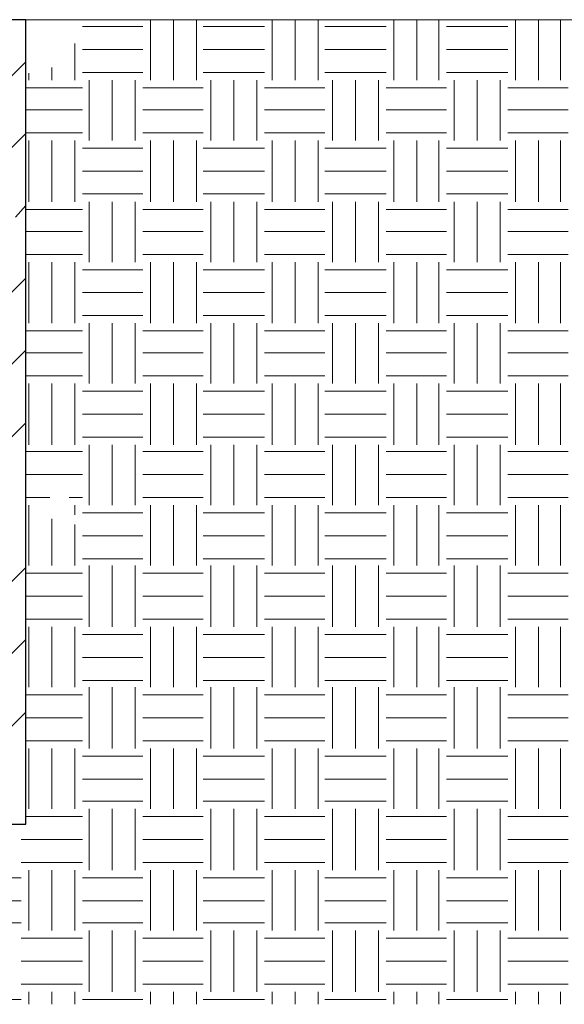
# Model space of a CAD drawing. Extents: x 4085 to 16701, y -65 to 10948.
# Tile 252 of 256: x 15381 to 15405, y 10687 to 10730. Entities that reach past the tile are written whole.
import ezdxf

# ---------------------------------------------------------------- set-up
doc = ezdxf.new("R2010")
doc.units = 0
doc.header["$MEASUREMENT"] = 0
doc.linetypes.add('CONTI', pattern=[0])
doc.layers.get('0').update_dxf_attribs({"color": 250, "linetype": 'CONTI'})
doc.layers.add('PDF _ELE. Электрооборудование (Powet equip.)', color=7, linetype='Continuous')
doc.layers.add('PDF _Освещение', color=7, linetype='Continuous')

# ---------------------------------------------------------------- blocks, each defined once
blk = doc.blocks.new('A$Cc4c8f544')
at = {"layer": 'PDF _ELE. Электрооборудование (Powet equip.)', "lineweight": 30}
blk.add_lwpolyline([(-41601.6, -10734.9), (-39467.9, -10734.9), (-39467.9, -7178.7), (-41601.6, -7178.7)], close=True, dxfattribs=at)
at = {"layer": 'PDF _ELE. Электрооборудование (Powet equip.)', "lineweight": 0}
for points in [[(-38917.5, -7445.4), (-38917.5, -7178.7)], [(-38815.9, -7445.4), (-38815.9, -7178.7)], [(-38714.3, -7445.4), (-38714.3, -7178.7)], [(-38379.8, -7445.4), (-38379.8, -7178.7)], [(-38278.2, -7445.4), (-38278.2, -7178.7)], [(-38176.6, -7445.4), (-38176.6, -7178.7)], [(-37842.2, -7445.4), (-37842.2, -7178.7)], [(-37740.6, -7445.4), (-37740.6, -7178.7)], [(-37643.2, -7445.4), (-37643.2, -7178.7)], [(-37304.5, -7445.4), (-37304.5, -7178.7)], [(-37202.9, -7445.4), (-37202.9, -7178.7)], [(-37105.5, -7445.4), (-37105.5, -7178.7)], [(-39218.1, -7208.4), (-38951.4, -7208.4)], [(-38684.6, -7208.4), (-38413.7, -7208.4)], [(-38147, -7208.4), (-37876, -7208.4)], [(-37609.3, -7208.4), (-37338.4, -7208.4)], [(-39251.9, -7445.4), (-39251.9, -7284.6)], [(-39218.1, -7310), (-38951.4, -7310)], [(-38684.6, -7310), (-38413.7, -7310)], [(-38147, -7310), (-37876, -7310)], [(-37609.3, -7310), (-37338.4, -7310)], [(-39353.6, -7445.4), (-39353.6, -7390.4)], [(-39455.2, -7445.4), (-39455.2, -7415.8)], [(-39218.1, -7411.6), (-38951.4, -7411.6)], [(-38684.6, -7411.6), (-38413.7, -7411.6)], [(-38147, -7411.6), (-37876, -7411.6)], [(-37609.3, -7411.6), (-37338.4, -7411.6)], [(-39467.9, -7479.3), (-39218.1, -7479.3)], [(-39188.4, -7712.2), (-39188.4, -7445.4)], [(-39086.8, -7712.2), (-39086.8, -7445.4)], [(-38985.2, -7712.2), (-38985.2, -7445.4)], [(-38951.4, -7479.3), (-38684.6, -7479.3)], [(-38650.8, -7712.2), (-38650.8, -7445.4)], [(-38549.2, -7712.2), (-38549.2, -7445.4)], [(-38447.6, -7712.2), (-38447.6, -7445.4)], [(-38413.7, -7479.3), (-38147, -7479.3)], [(-38113.1, -7712.2), (-38113.1, -7445.4)], [(-38011.5, -7712.2), (-38011.5, -7445.4)], [(-37909.9, -7712.2), (-37909.9, -7445.4)], [(-37876, -7479.3), (-37609.3, -7479.3)], [(-37575.4, -7712.2), (-37575.4, -7445.4)], [(-37473.8, -7712.2), (-37473.8, -7445.4)], [(-37372.2, -7712.2), (-37372.2, -7445.4)], [(-37338.4, -7479.3), (-37071.6, -7479.3)], [(-39467.9, -7576.7), (-39218.1, -7576.7)], [(-38951.4, -7576.7), (-38684.6, -7576.7)], [(-38413.7, -7576.7), (-38147, -7576.7)], [(-37876, -7576.7), (-37609.3, -7576.7)], [(-37338.4, -7576.7), (-37071.6, -7576.7)], [(-39467.9, -7678.3), (-39218.1, -7678.3)], [(-38951.4, -7678.3), (-38684.6, -7678.3)], [(-38413.7, -7678.3), (-38147, -7678.3)], [(-37876, -7678.3), (-37609.3, -7678.3)], [(-37338.4, -7678.3), (-37071.6, -7678.3)], [(-39455.2, -7983.1), (-39455.2, -7712.2)], [(-39353.6, -7983.1), (-39353.6, -7712.2)], [(-39251.9, -7983.1), (-39251.9, -7712.2)], [(-39218.1, -7746), (-38951.4, -7746)], [(-38917.5, -7983.1), (-38917.5, -7712.2)], [(-38815.9, -7983.1), (-38815.9, -7712.2)], [(-38714.3, -7983.1), (-38714.3, -7712.2)], [(-38684.6, -7746), (-38413.7, -7746)], [(-38379.8, -7983.1), (-38379.8, -7712.2)], [(-38278.2, -7983.1), (-38278.2, -7712.2)], [(-38176.6, -7983.1), (-38176.6, -7712.2)], [(-38147, -7746), (-37876, -7746)], [(-37842.2, -7983.1), (-37842.2, -7712.2)], [(-37740.6, -7983.1), (-37740.6, -7712.2)], [(-37643.2, -7983.1), (-37643.2, -7712.2)], [(-37609.3, -7746), (-37338.4, -7746)], [(-37304.5, -7983.1), (-37304.5, -7712.2)], [(-37202.9, -7983.1), (-37202.9, -7712.2)], [(-37105.5, -7983.1), (-37105.5, -7712.2)], [(-39218.1, -7847.6), (-38951.4, -7847.6)], [(-38684.6, -7847.6), (-38413.7, -7847.6)], [(-38147, -7847.6), (-37876, -7847.6)], [(-37609.3, -7847.6), (-37338.4, -7847.6)], [(-39218.1, -7949.2), (-38951.4, -7949.2)], [(-38684.6, -7949.2), (-38413.7, -7949.2)], [(-38147, -7949.2), (-37876, -7949.2)], [(-37609.3, -7949.2), (-37338.4, -7949.2)], [(-39188.4, -8249.8), (-39188.4, -7983.1)], [(-39086.8, -8249.8), (-39086.8, -7983.1)], [(-38985.2, -8249.8), (-38985.2, -7983.1)], [(-38650.8, -8249.8), (-38650.8, -7983.1)], [(-38549.2, -8249.8), (-38549.2, -7983.1)], [(-38447.6, -8249.8), (-38447.6, -7983.1)], [(-38113.1, -8249.8), (-38113.1, -7983.1)], [(-38011.5, -8249.8), (-38011.5, -7983.1)], [(-37909.9, -8249.8), (-37909.9, -7983.1)], [(-37575.4, -8249.8), (-37575.4, -7983.1)], [(-37473.8, -8249.8), (-37473.8, -7983.1)], [(-37372.2, -8249.8), (-37372.2, -7983.1)], [(-39467.9, -8017), (-39218.1, -8017)], [(-38951.4, -8017), (-38684.6, -8017)], [(-38413.7, -8017), (-38147, -8017)], [(-37876, -8017), (-37609.3, -8017)], [(-37338.4, -8017), (-37071.6, -8017)], [(-39467.9, -8114.4), (-39218.1, -8114.4)], [(-38951.4, -8114.4), (-38684.6, -8114.4)], [(-38413.7, -8114.4), (-38147, -8114.4)], [(-37876, -8114.4), (-37609.3, -8114.4)], [(-37338.4, -8114.4), (-37071.6, -8114.4)], [(-39467.9, -8216), (-39218.1, -8216)], [(-38951.4, -8216), (-38684.6, -8216)], [(-38413.7, -8216), (-38147, -8216)], [(-37876, -8216), (-37609.3, -8216)], [(-37338.4, -8216), (-37071.6, -8216)], [(-39455.2, -8520.8), (-39455.2, -8249.8)], [(-39353.6, -8520.8), (-39353.6, -8249.8)], [(-39251.9, -8520.8), (-39251.9, -8249.8)], [(-38917.5, -8520.8), (-38917.5, -8249.8)], [(-38815.9, -8520.8), (-38815.9, -8249.8)], [(-38714.3, -8520.8), (-38714.3, -8249.8)], [(-38379.8, -8520.8), (-38379.8, -8249.8)], [(-38278.2, -8520.8), (-38278.2, -8249.8)], [(-38176.6, -8520.8), (-38176.6, -8249.8)], [(-37842.2, -8520.8), (-37842.2, -8249.8)], [(-37740.6, -8520.8), (-37740.6, -8249.8)], [(-37643.2, -8520.8), (-37643.2, -8249.8)], [(-37304.5, -8520.8), (-37304.5, -8249.8)], [(-37202.9, -8520.8), (-37202.9, -8249.8)], [(-37105.5, -8520.8), (-37105.5, -8249.8)], [(-39218.1, -8283.7), (-38951.4, -8283.7)], [(-38684.6, -8283.7), (-38413.7, -8283.7)], [(-38147, -8283.7), (-37876, -8283.7)], [(-37609.3, -8283.7), (-37338.4, -8283.7)], [(-39218.1, -8385.3), (-38951.4, -8385.3)], [(-38684.6, -8385.3), (-38413.7, -8385.3)], [(-38147, -8385.3), (-37876, -8385.3)], [(-37609.3, -8385.3), (-37338.4, -8385.3)], [(-39218.1, -8486.9), (-38951.4, -8486.9)], [(-39188.4, -8787.5), (-39188.4, -8520.8)], [(-39086.8, -8787.5), (-39086.8, -8520.8)], [(-38985.2, -8787.5), (-38985.2, -8520.8)], [(-38684.6, -8486.9), (-38413.7, -8486.9)], [(-38650.8, -8787.5), (-38650.8, -8520.8)], [(-38549.2, -8787.5), (-38549.2, -8520.8)], [(-38447.6, -8787.5), (-38447.6, -8520.8)], [(-38147, -8486.9), (-37876, -8486.9)], [(-38113.1, -8787.5), (-38113.1, -8520.8)], [(-38011.5, -8787.5), (-38011.5, -8520.8)], [(-37909.9, -8787.5), (-37909.9, -8520.8)], [(-37609.3, -8486.9), (-37338.4, -8486.9)], [(-37575.4, -8787.5), (-37575.4, -8520.8)], [(-37473.8, -8787.5), (-37473.8, -8520.8)], [(-37372.2, -8787.5), (-37372.2, -8520.8)], [(-39467.9, -8554.6), (-39218.1, -8554.6)], [(-38951.4, -8554.6), (-38684.6, -8554.6)], [(-38413.7, -8554.6), (-38147, -8554.6)], [(-37876, -8554.6), (-37609.3, -8554.6)], [(-37338.4, -8554.6), (-37071.6, -8554.6)], [(-39467.9, -8652), (-39218.1, -8652)], [(-38951.4, -8652), (-38684.6, -8652)], [(-38413.7, -8652), (-38147, -8652)], [(-37876, -8652), (-37609.3, -8652)], [(-37338.4, -8652), (-37071.6, -8652)], [(-39467.9, -8753.6), (-39218.1, -8753.6)], [(-39455.2, -9058.4), (-39455.2, -8787.5)], [(-39353.6, -9058.4), (-39353.6, -8787.5)], [(-39251.9, -9058.4), (-39251.9, -8787.5)], [(-38951.4, -8753.6), (-38684.6, -8753.6)], [(-38917.5, -9058.4), (-38917.5, -8787.5)], [(-38815.9, -9058.4), (-38815.9, -8787.5)], [(-38714.3, -9058.4), (-38714.3, -8787.5)], [(-38413.7, -8753.6), (-38147, -8753.6)], [(-38379.8, -9058.4), (-38379.8, -8787.5)], [(-38278.2, -9058.4), (-38278.2, -8787.5)], [(-38176.6, -9058.4), (-38176.6, -8787.5)], [(-37876, -8753.6), (-37609.3, -8753.6)], [(-37842.2, -9058.4), (-37842.2, -8787.5)], [(-37740.6, -9058.4), (-37740.6, -8787.5)], [(-37643.2, -9058.4), (-37643.2, -8787.5)], [(-37338.4, -8753.6), (-37071.6, -8753.6)], [(-37304.5, -9058.4), (-37304.5, -8787.5)], [(-37202.9, -9058.4), (-37202.9, -8787.5)], [(-37105.5, -9058.4), (-37105.5, -8787.5)], [(-39218.1, -8821.4), (-38951.4, -8821.4)], [(-38684.6, -8821.4), (-38413.7, -8821.4)], [(-38147, -8821.4), (-37876, -8821.4)], [(-37609.3, -8821.4), (-37338.4, -8821.4)], [(-39218.1, -8923), (-38951.4, -8923)], [(-38684.6, -8923), (-38413.7, -8923)], [(-38147, -8923), (-37876, -8923)], [(-37609.3, -8923), (-37338.4, -8923)], [(-39218.1, -9024.6), (-38951.4, -9024.6)], [(-38684.6, -9024.6), (-38413.7, -9024.6)], [(-38147, -9024.6), (-37876, -9024.6)], [(-37609.3, -9024.6), (-37338.4, -9024.6)], [(-39467.9, -9088.1), (-39218.1, -9088.1)], [(-39188.4, -9325.2), (-39188.4, -9058.4)], [(-39086.8, -9325.2), (-39086.8, -9058.4)], [(-38985.2, -9325.2), (-38985.2, -9058.4)], [(-38951.4, -9088.1), (-38684.6, -9088.1)], [(-38650.8, -9325.2), (-38650.8, -9058.4)], [(-38549.2, -9325.2), (-38549.2, -9058.4)], [(-38447.6, -9325.2), (-38447.6, -9058.4)], [(-38413.7, -9088.1), (-38147, -9088.1)], [(-38113.1, -9325.2), (-38113.1, -9058.4)], [(-38011.5, -9325.2), (-38011.5, -9058.4)], [(-37909.9, -9325.2), (-37909.9, -9058.4)], [(-37876, -9088.1), (-37609.3, -9088.1)], [(-37575.4, -9325.2), (-37575.4, -9058.4)], [(-37473.8, -9325.2), (-37473.8, -9058.4)], [(-37372.2, -9325.2), (-37372.2, -9058.4)], [(-37338.4, -9088.1), (-37071.6, -9088.1)], [(-39467.9, -9189.7), (-39218.1, -9189.7)], [(-38951.4, -9189.7), (-38684.6, -9189.7)], [(-38413.7, -9189.7), (-38147, -9189.7)], [(-37876, -9189.7), (-37609.3, -9189.7)], [(-37338.4, -9189.7), (-37071.6, -9189.7)], [(-39467.9, -9291.3), (-39362, -9291.3)], [(-39277.3, -9291.3), (-39218.1, -9291.3)], [(-38951.4, -9291.3), (-38684.6, -9291.3)], [(-38413.7, -9291.3), (-38147, -9291.3)], [(-37876, -9291.3), (-37609.3, -9291.3)], [(-37338.4, -9291.3), (-37071.6, -9291.3)], [(-39455.2, -9591.9), (-39455.2, -9325.2)], [(-39251.9, -9367.5), (-39251.9, -9325.2)], [(-38917.5, -9591.9), (-38917.5, -9325.2)], [(-38815.9, -9591.9), (-38815.9, -9325.2)], [(-38714.3, -9591.9), (-38714.3, -9325.2)], [(-38379.8, -9591.9), (-38379.8, -9325.2)], [(-38278.2, -9591.9), (-38278.2, -9325.2)], [(-38176.6, -9591.9), (-38176.6, -9325.2)], [(-37842.2, -9591.9), (-37842.2, -9325.2)], [(-37740.6, -9591.9), (-37740.6, -9325.2)], [(-37643.2, -9591.9), (-37643.2, -9325.2)], [(-37304.5, -9591.9), (-37304.5, -9325.2)], [(-37202.9, -9591.9), (-37202.9, -9325.2)], [(-37105.5, -9591.9), (-37105.5, -9325.2)], [(-39353.6, -9591.9), (-39353.6, -9384.4)], [(-39218.1, -9359), (-38951.4, -9359)], [(-38684.6, -9359), (-38413.7, -9359)], [(-38147, -9359), (-37876, -9359)], [(-37609.3, -9359), (-37338.4, -9359)], [(-39251.9, -9591.9), (-39251.9, -9409.8)], [(-39218.1, -9460.6), (-38951.4, -9460.6)], [(-38684.6, -9460.6), (-38413.7, -9460.6)], [(-38147, -9460.6), (-37876, -9460.6)], [(-37609.3, -9460.6), (-37338.4, -9460.6)], [(-39218.1, -9562.2), (-38951.4, -9562.2)], [(-38684.6, -9562.2), (-38413.7, -9562.2)], [(-38147, -9562.2), (-37876, -9562.2)], [(-37609.3, -9562.2), (-37338.4, -9562.2)], [(-39188.4, -9862.8), (-39188.4, -9591.9)], [(-39086.8, -9862.8), (-39086.8, -9591.9)], [(-38985.2, -9862.8), (-38985.2, -9591.9)], [(-38650.8, -9862.8), (-38650.8, -9591.9)], [(-38549.2, -9862.8), (-38549.2, -9591.9)], [(-38447.6, -9862.8), (-38447.6, -9591.9)], [(-38113.1, -9862.8), (-38113.1, -9591.9)], [(-38011.5, -9862.8), (-38011.5, -9591.9)], [(-37909.9, -9862.8), (-37909.9, -9591.9)], [(-37575.4, -9862.8), (-37575.4, -9591.9)], [(-37473.8, -9862.8), (-37473.8, -9591.9)], [(-37372.2, -9862.8), (-37372.2, -9591.9)], [(-39467.9, -9625.7), (-39218.1, -9625.7)], [(-38951.4, -9625.7), (-38684.6, -9625.7)], [(-38413.7, -9625.7), (-38147, -9625.7)], [(-37876, -9625.7), (-37609.3, -9625.7)], [(-37338.4, -9625.7), (-37071.6, -9625.7)], [(-39467.9, -9727.4), (-39218.1, -9727.4)], [(-38951.4, -9727.4), (-38684.6, -9727.4)], [(-38413.7, -9727.4), (-38147, -9727.4)], [(-37876, -9727.4), (-37609.3, -9727.4)], [(-37338.4, -9727.4), (-37071.6, -9727.4)], [(-39467.9, -9829), (-39218.1, -9829)], [(-38951.4, -9829), (-38684.6, -9829)], [(-38413.7, -9829), (-38147, -9829)], [(-37876, -9829), (-37609.3, -9829)], [(-37338.4, -9829), (-37071.6, -9829)], [(-39455.2, -10129.5), (-39455.2, -9862.8)], [(-39353.6, -10129.5), (-39353.6, -9862.8)], [(-39251.9, -10129.5), (-39251.9, -9862.8)], [(-38917.5, -10129.5), (-38917.5, -9862.8)], [(-38815.9, -10129.5), (-38815.9, -9862.8)], [(-38714.3, -10129.5), (-38714.3, -9862.8)], [(-38379.8, -10129.5), (-38379.8, -9862.8)], [(-38278.2, -10129.5), (-38278.2, -9862.8)], [(-38176.6, -10129.5), (-38176.6, -9862.8)], [(-37842.2, -10129.5), (-37842.2, -9862.8)], [(-37740.6, -10129.5), (-37740.6, -9862.8)], [(-37643.2, -10129.5), (-37643.2, -9862.8)], [(-37304.5, -10129.5), (-37304.5, -9862.8)], [(-37202.9, -10129.5), (-37202.9, -9862.8)], [(-37105.5, -10129.5), (-37105.5, -9862.8)], [(-39218.1, -9896.7), (-38951.4, -9896.7)], [(-38684.6, -9896.7), (-38413.7, -9896.7)], [(-38147, -9896.7), (-37876, -9896.7)], [(-37609.3, -9896.7), (-37338.4, -9896.7)], [(-39218.1, -9998.3), (-38951.4, -9998.3)], [(-38684.6, -9998.3), (-38413.7, -9998.3)], [(-38147, -9998.3), (-37876, -9998.3)], [(-37609.3, -9998.3), (-37338.4, -9998.3)], [(-39218.1, -10099.9), (-38951.4, -10099.9)], [(-39188.4, -10400.5), (-39188.4, -10129.5)], [(-39086.8, -10400.5), (-39086.8, -10129.5)], [(-38985.2, -10400.5), (-38985.2, -10129.5)], [(-38684.6, -10099.9), (-38413.7, -10099.9)], [(-38650.8, -10400.5), (-38650.8, -10129.5)], [(-38549.2, -10400.5), (-38549.2, -10129.5)], [(-38447.6, -10400.5), (-38447.6, -10129.5)], [(-38147, -10099.9), (-37876, -10099.9)], [(-38113.1, -10400.5), (-38113.1, -10129.5)], [(-38011.5, -10400.5), (-38011.5, -10129.5)], [(-37909.9, -10400.5), (-37909.9, -10129.5)], [(-37609.3, -10099.9), (-37338.4, -10099.9)], [(-37575.4, -10400.5), (-37575.4, -10129.5)], [(-37473.8, -10400.5), (-37473.8, -10129.5)], [(-37372.2, -10400.5), (-37372.2, -10129.5)], [(-39467.9, -10163.4), (-39218.1, -10163.4)], [(-38951.4, -10163.4), (-38684.6, -10163.4)], [(-38413.7, -10163.4), (-38147, -10163.4)], [(-37876, -10163.4), (-37609.3, -10163.4)], [(-37338.4, -10163.4), (-37071.6, -10163.4)], [(-39467.9, -10265), (-39218.1, -10265)], [(-38951.4, -10265), (-38684.6, -10265)], [(-38413.7, -10265), (-38147, -10265)], [(-37876, -10265), (-37609.3, -10265)], [(-37338.4, -10265), (-37071.6, -10265)], [(-39467.9, -10366.6), (-39218.1, -10366.6)], [(-39455.2, -10667.2), (-39455.2, -10400.5)], [(-39353.6, -10667.2), (-39353.6, -10400.5)], [(-39251.9, -10667.2), (-39251.9, -10400.5)], [(-38951.4, -10366.6), (-38684.6, -10366.6)], [(-38917.5, -10667.2), (-38917.5, -10400.5)], [(-38815.9, -10667.2), (-38815.9, -10400.5)], [(-38714.3, -10667.2), (-38714.3, -10400.5)], [(-38413.7, -10366.6), (-38147, -10366.6)], [(-38379.8, -10667.2), (-38379.8, -10400.5)], [(-38278.2, -10667.2), (-38278.2, -10400.5)], [(-38176.6, -10667.2), (-38176.6, -10400.5)], [(-37876, -10366.6), (-37609.3, -10366.6)], [(-37842.2, -10667.2), (-37842.2, -10400.5)], [(-37740.6, -10667.2), (-37740.6, -10400.5)], [(-37643.2, -10667.2), (-37643.2, -10400.5)], [(-37338.4, -10366.6), (-37071.6, -10366.6)], [(-37304.5, -10667.2), (-37304.5, -10400.5)], [(-37202.9, -10667.2), (-37202.9, -10400.5)], [(-37105.5, -10667.2), (-37105.5, -10400.5)], [(-39218.1, -10434.4), (-38951.4, -10434.4)], [(-38684.6, -10434.4), (-38413.7, -10434.4)], [(-38147, -10434.4), (-37876, -10434.4)], [(-37609.3, -10434.4), (-37338.4, -10434.4)], [(-39218.1, -10536), (-38951.4, -10536)], [(-38684.6, -10536), (-38413.7, -10536)], [(-38147, -10536), (-37876, -10536)], [(-37609.3, -10536), (-37338.4, -10536)], [(-39218.1, -10633.3), (-38951.4, -10633.3)], [(-38684.6, -10633.3), (-38413.7, -10633.3)], [(-38147, -10633.3), (-37876, -10633.3)], [(-37609.3, -10633.3), (-37338.4, -10633.3)], [(-39467.9, -10701.1), (-39218.1, -10701.1)], [(-39188.4, -10938.2), (-39188.4, -10667.2)], [(-39086.8, -10938.2), (-39086.8, -10667.2)], [(-38985.2, -10938.2), (-38985.2, -10667.2)], [(-38951.4, -10701.1), (-38684.6, -10701.1)], [(-38650.8, -10938.2), (-38650.8, -10667.2)], [(-38549.2, -10938.2), (-38549.2, -10667.2)], [(-38447.6, -10938.2), (-38447.6, -10667.2)], [(-38413.7, -10701.1), (-38147, -10701.1)], [(-38113.1, -10938.2), (-38113.1, -10667.2)], [(-38011.5, -10938.2), (-38011.5, -10667.2)], [(-37909.9, -10938.2), (-37909.9, -10667.2)], [(-37876, -10701.1), (-37609.3, -10701.1)], [(-37575.4, -10938.2), (-37575.4, -10667.2)], [(-37473.8, -10938.2), (-37473.8, -10667.2)], [(-37372.2, -10938.2), (-37372.2, -10667.2)], [(-37338.4, -10701.1), (-37071.6, -10701.1)], [(-39489, -10802.7), (-39218.1, -10802.7)], [(-38951.4, -10802.7), (-38684.6, -10802.7)], [(-38413.7, -10802.7), (-38147, -10802.7)], [(-37876, -10802.7), (-37609.3, -10802.7)], [(-37338.4, -10802.7), (-37071.6, -10802.7)], [(-39489, -10904.3), (-39218.1, -10904.3)], [(-38951.4, -10904.3), (-38684.6, -10904.3)], [(-38413.7, -10904.3), (-38147, -10904.3)], [(-37876, -10904.3), (-37609.3, -10904.3)], [(-37338.4, -10904.3), (-37071.6, -10904.3)], [(-39455.2, -11204.9), (-39455.2, -10938.2)], [(-39353.6, -11204.9), (-39353.6, -10938.2)], [(-39251.9, -11204.9), (-39251.9, -10938.2)], [(-38917.5, -11204.9), (-38917.5, -10938.2)], [(-38815.9, -11204.9), (-38815.9, -10938.2)], [(-38714.3, -11204.9), (-38714.3, -10938.2)], [(-38379.8, -11204.9), (-38379.8, -10938.2)], [(-38278.2, -11204.9), (-38278.2, -10938.2)], [(-38176.6, -11204.9), (-38176.6, -10938.2)], [(-37842.2, -11204.9), (-37842.2, -10938.2)], [(-37740.6, -11204.9), (-37740.6, -10938.2)], [(-37643.2, -11204.9), (-37643.2, -10938.2)], [(-37304.5, -11204.9), (-37304.5, -10938.2)], [(-37202.9, -11204.9), (-37202.9, -10938.2)], [(-37105.5, -11204.9), (-37105.5, -10938.2)], [(-39755.7, -10972), (-39489, -10972)], [(-39218.1, -10972), (-38951.4, -10972)], [(-38684.6, -10972), (-38413.7, -10972)], [(-38147, -10972), (-37876, -10972)], [(-37609.3, -10972), (-37338.4, -10972)], [(-39755.7, -11073.6), (-39489, -11073.6)], [(-39218.1, -11073.6), (-38951.4, -11073.6)], [(-38684.6, -11073.6), (-38413.7, -11073.6)], [(-38147, -11073.6), (-37876, -11073.6)], [(-37609.3, -11073.6), (-37338.4, -11073.6)], [(-39755.7, -11171), (-39489, -11171)], [(-39218.1, -11171), (-38951.4, -11171)], [(-38684.6, -11171), (-38413.7, -11171)], [(-38147, -11171), (-37876, -11171)], [(-37609.3, -11171), (-37338.4, -11171)], [(-39188.4, -11475.8), (-39188.4, -11204.9)], [(-39086.8, -11475.8), (-39086.8, -11204.9)], [(-38985.2, -11475.8), (-38985.2, -11204.9)], [(-38650.8, -11475.8), (-38650.8, -11204.9)], [(-38549.2, -11475.8), (-38549.2, -11204.9)], [(-38447.6, -11475.8), (-38447.6, -11204.9)], [(-38113.1, -11475.8), (-38113.1, -11204.9)], [(-38011.5, -11475.8), (-38011.5, -11204.9)], [(-37909.9, -11475.8), (-37909.9, -11204.9)], [(-37575.4, -11475.8), (-37575.4, -11204.9)], [(-37473.8, -11475.8), (-37473.8, -11204.9)], [(-37372.2, -11475.8), (-37372.2, -11204.9)], [(-39489, -11238.7), (-39218.1, -11238.7)], [(-38951.4, -11238.7), (-38684.6, -11238.7)], [(-38413.7, -11238.7), (-38147, -11238.7)], [(-37876, -11238.7), (-37609.3, -11238.7)], [(-37338.4, -11238.7), (-37071.6, -11238.7)], [(-39489, -11340.3), (-39218.1, -11340.3)], [(-38951.4, -11340.3), (-38684.6, -11340.3)], [(-38413.7, -11340.3), (-38147, -11340.3)], [(-37876, -11340.3), (-37609.3, -11340.3)], [(-37338.4, -11340.3), (-37071.6, -11340.3)], [(-39489, -11442), (-39218.1, -11442)], [(-38951.4, -11442), (-38684.6, -11442)], [(-38413.7, -11442), (-38147, -11442)], [(-37876, -11442), (-37609.3, -11442)], [(-37338.4, -11442), (-37071.6, -11442)], [(-39455.2, -11530.9), (-39455.2, -11475.8)], [(-39353.6, -11530.9), (-39353.6, -11475.8)], [(-39251.9, -11530.9), (-39251.9, -11475.8)], [(-38917.5, -11530.9), (-38917.5, -11475.8)], [(-38815.9, -11530.9), (-38815.9, -11475.8)], [(-38714.3, -11530.9), (-38714.3, -11475.8)], [(-38379.8, -11530.9), (-38379.8, -11475.8)], [(-38278.2, -11530.9), (-38278.2, -11475.8)], [(-38176.6, -11530.9), (-38176.6, -11475.8)], [(-37842.2, -11530.9), (-37842.2, -11475.8)], [(-37740.6, -11530.9), (-37740.6, -11475.8)], [(-37643.2, -11530.9), (-37643.2, -11475.8)], [(-37304.5, -11530.9), (-37304.5, -11475.8)], [(-37202.9, -11530.9), (-37202.9, -11475.8)], [(-37105.5, -11530.9), (-37105.5, -11475.8)], [(-39755.7, -11509.7), (-39489, -11509.7)], [(-39218.1, -11509.7), (-38951.4, -11509.7)], [(-38684.6, -11509.7), (-38413.7, -11509.7)], [(-38147, -11509.7), (-37876, -11509.7)], [(-37609.3, -11509.7), (-37338.4, -11509.7)]]:
    blk.add_lwpolyline(points, dxfattribs=at)
at = {"layer": 'PDF _ELE. Электрооборудование (Powet equip.)', "lineweight": 30}
for points in [[(-39831.9, -7729.1), (-39467.9, -7365)], [(-40035.2, -8249.8), (-39467.9, -7682.5)], [(-39514.4, -8050.9), (-39467.9, -8000)], [(-40035.2, -8889.1), (-39467.9, -8321.8)], [(-39755.7, -8927.2), (-39467.9, -8639.3)], [(-40035.2, -9528.4), (-39467.9, -8961.1)], [(-40035.2, -10167.6), (-39467.9, -9600.3)], [(-39675.3, -10125.3), (-39467.9, -9917.9)], [(-39967.4, -10734.9), (-39467.9, -10239.6)]]:
    blk.add_lwpolyline(points, dxfattribs=at)
at = {"layer": 'PDF _Освещение', "lineweight": 9}
for points in [[(-28964.3, -7178.7), (-42956.3, -7178.7)], [(-39353.6, -7178.7), (-41711.7, -7178.7)]]:
    blk.add_lwpolyline(points, dxfattribs=at)

msp = doc.modelspace()

# ---------------------------------------------------------------- block references
at = {"xscale": 0.01, "yscale": 0.01, "zscale": 0.01}
msp.add_blockref('A$Cc4c8f544', (15775.481, 10802.15), dxfattribs=at)

doc.saveas('drawing.dxf')
